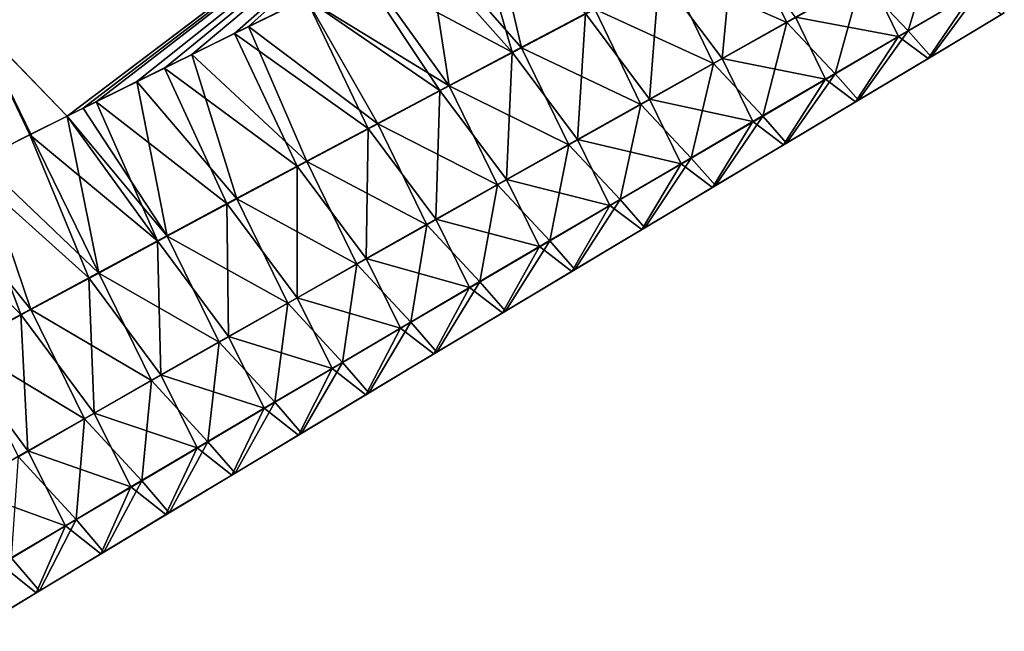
# Model space of a CAD drawing. Header units: metres. Extents: x -42 to 163, y -93 to 90.
# Tile 173 of 232: x 85.17 to 90.44, y 36.6 to 39.87. Entities that reach past the tile are written whole.
import ezdxf

# ---------------------------------------------------------------- set-up
doc = ezdxf.new("R2010")
doc.units = ezdxf.units.M
doc.layers.add('solid_500770_SW0001', color=7, linetype='CONTINUOUS')

msp = doc.modelspace()

# ---------------------------------------------------------------- linework, layer by layer
at = {"layer": 'solid_500770_SW0001'}
for points in [[(87.692001, 41.997646, 8.334515), (84.417236, 40.388554, 9.226226), (84.938614, 39.854843, 8.230723)], [(87.693886, 41.996284, -8.331139), (84.939461, 39.854454, -8.22918), (84.419579, 40.386608, -9.222458)], [(88.213547, 41.459923, 7.306158), (87.692001, 41.997646, 8.334515), (84.938614, 39.854843, 8.230723)], [(87.693886, 41.996284, -8.331139), (88.214233, 41.459827, -7.304493), (84.939461, 39.854454, -8.22918)], [(88.213547, 41.459923, 7.306158), (84.938614, 39.854843, 8.230723), (85.427071, 39.350788, 7.207872)], [(88.214233, 41.459827, -7.304493), (85.427322, 39.351494, -7.207747), (84.939461, 39.854454, -8.22918)], [(88.213547, 41.459923, 7.306158), (85.427071, 39.350788, 7.207872), (85.582718, 39.428181, 7.165465)], [(88.214233, 41.459827, -7.304493), (85.512932, 39.394131, -7.184511), (85.427322, 39.351494, -7.207747)], [(88.214233, 41.459827, -7.304493), (85.799889, 39.536572, -7.105785), (85.512932, 39.394131, -7.184511)], [(88.213547, 41.459923, 7.306158), (85.582718, 39.428181, 7.165465), (85.947937, 39.6091, 7.064669)], [(88.214233, 41.459827, -7.304493), (86.094566, 39.682102, -7.023593), (85.799889, 39.536572, -7.105785)], [(88.213547, 41.459923, 7.306158), (85.947937, 39.6091, 7.064669), (86.322556, 39.793758, 6.959453)], [(88.214233, 41.459827, -7.304493), (86.39653, 39.830635, -6.93818), (86.094566, 39.682102, -7.023593)], [(88.213547, 41.459923, 7.306158), (86.322556, 39.793758, 6.959453), (86.705704, 39.981716, 6.849976)], [(88.214233, 41.459827, -7.304493), (86.706009, 39.982315, -6.849472), (86.39653, 39.830635, -6.93818)], [(87.808838, 39.694229, 5.301979), (87.600243, 40.417038, 6.586912), (87.296288, 40.26965, 6.677464)], [(87.349518, 40.296074, -6.661322), (87.684555, 40.458633, -6.561456), (87.858833, 39.718006, -5.285271)], [(87.808838, 39.694229, 5.301979), (88.200241, 39.9006, 5.20639), (87.600243, 40.417038, 6.586912)], [(87.684555, 40.458633, -6.561456), (88.249718, 39.924107, -5.189727), (87.858833, 39.718006, -5.285271)], [(88.931526, 39.660683, 3.707653), (88.994514, 40.318417, 5.00847), (88.595482, 40.108631, 5.108518)], [(88.644409, 40.131866, -5.091924), (89.042862, 40.341381, -4.991969), (89.277298, 39.852722, -3.638721)], [(88.931526, 39.660683, 3.707653), (89.323532, 39.880455, 3.634789), (88.994514, 40.318417, 5.00847)], [(89.042862, 40.341381, -4.991969), (89.673477, 40.074871, -3.564447), (89.277298, 39.852722, -3.638721)], [(87.808838, 39.694229, 5.301979), (87.296288, 40.26965, 6.677464), (86.998154, 40.124588, 6.76515)], [(87.023499, 40.137379, -6.757258), (87.349518, 40.296074, -6.661322), (87.471802, 39.513477, -5.37845)], [(87.349518, 40.296074, -6.661322), (87.858833, 39.718006, -5.285271), (87.471802, 39.513477, -5.37845)], [(89.673477, 40.074871, -3.564447), (90.073273, 40.299122, -3.488742), (89.927704, 39.807404, -2.15563)], [(90.073273, 40.299122, -3.488742), (90.322075, 40.038353, -2.109676), (89.927704, 39.807404, -2.15563)], [(87.421295, 39.489418, 5.395176), (86.998154, 40.124588, 6.76515), (86.705704, 39.981716, 6.849976)], [(86.706009, 39.982315, -6.849472), (87.023499, 40.137379, -6.757258), (87.471802, 39.513477, -5.37845)], [(87.421295, 39.489418, 5.395176), (87.808838, 39.694229, 5.301979), (86.998154, 40.124588, 6.76515)], [(88.543159, 39.442856, 3.778942), (88.595482, 40.108631, 5.108518), (88.200241, 39.9006, 5.20639)], [(88.249718, 39.924107, -5.189727), (88.644409, 40.131866, -5.091924), (88.88475, 39.632599, -3.711483)], [(88.543159, 39.442856, 3.778942), (88.931526, 39.660683, 3.707653), (88.595482, 40.108631, 5.108518)], [(88.644409, 40.131866, -5.091924), (89.277298, 39.852722, -3.638721), (88.88475, 39.632599, -3.711483)], [(89.876007, 39.778229, 2.166496), (89.719147, 40.102253, 3.560431), (89.323532, 39.880455, 3.634789)], [(89.876007, 39.778229, 2.166496), (90.271049, 40.009525, 2.120415), (89.719147, 40.102253, 3.560431)], [(89.277298, 39.852722, -3.638721), (89.673477, 40.074871, -3.564447), (89.53685, 39.578663, -2.200727)], [(89.673477, 40.074871, -3.564447), (89.927704, 39.807404, -2.15563), (89.53685, 39.578663, -2.200727)], [(90.03434, 39.66095, 0.725661), (90.271049, 40.009525, 2.120415), (89.876007, 39.778229, 2.166496)], [(89.927704, 39.807404, -2.15563), (90.322075, 40.038353, -2.109676), (90.049706, 39.669769, -0.720066)], [(90.03434, 39.66095, 0.725661), (90.426277, 39.895432, 0.710176), (90.271049, 40.009525, 2.120415)], [(90.322075, 40.038353, -2.109676), (90.441437, 39.904148, -0.70469), (90.049706, 39.669769, -0.720066)], [(87.037666, 39.286098, 5.48589), (86.705704, 39.981716, 6.849976), (86.322556, 39.793758, 6.959453)], [(86.39653, 39.830635, -6.93818), (86.706009, 39.982315, -6.849472), (87.088646, 39.310436, -5.469168)], [(87.037666, 39.286098, 5.48589), (87.421295, 39.489418, 5.395176), (86.705704, 39.981716, 6.849976)], [(86.706009, 39.982315, -6.849472), (87.471802, 39.513477, -5.37845), (87.088646, 39.310436, -5.469168)], [(88.158463, 39.226894, 3.848576), (88.200241, 39.9006, 5.20639), (87.808838, 39.694229, 5.301979)], [(87.858833, 39.718006, -5.285271), (88.249718, 39.924107, -5.189727), (88.495865, 39.414425, -3.782654)], [(88.158463, 39.226894, 3.848576), (88.543159, 39.442856, 3.778942), (88.200241, 39.9006, 5.20639)], [(88.249718, 39.924107, -5.189727), (88.88475, 39.632599, -3.711483), (88.495865, 39.414425, -3.782654)], [(90.049706, 39.669769, -0.720066), (90.426277, 39.895432, 0.710176), (90.03434, 39.66095, 0.725661)], [(90.049706, 39.669769, -0.720066), (90.441437, 39.904148, -0.70469), (90.426277, 39.895432, 0.710176)], [(84.938614, 39.854843, 8.230723), (84.883591, 39.079018, 7.353165), (85.227753, 39.251415, 7.261684)], [(84.938614, 39.854843, 8.230723), (85.227753, 39.251415, 7.261684), (85.427071, 39.350788, 7.207872)], [(84.939461, 39.854454, -8.22918), (85.427322, 39.351494, -7.207747), (85.233345, 39.254646, -7.259976)], [(84.939461, 39.854454, -8.22918), (85.233345, 39.254646, -7.259976), (84.960701, 39.117981, -7.332422)], [(86.094566, 39.682102, -7.023593), (86.39653, 39.830635, -6.93818), (86.709435, 39.108845, -5.557374)], [(86.39653, 39.830635, -6.93818), (87.088646, 39.310436, -5.469168), (86.709435, 39.108845, -5.557374)], [(88.88475, 39.632599, -3.711483), (89.277298, 39.852722, -3.638721), (89.149513, 39.352066, -2.24492)], [(89.484489, 39.549145, 2.211708), (89.323532, 39.880455, 3.634789), (88.931526, 39.660683, 3.707653)], [(89.277298, 39.852722, -3.638721), (89.53685, 39.578663, -2.200727), (89.149513, 39.352066, -2.24492)], [(89.484489, 39.549145, 2.211708), (89.876007, 39.778229, 2.166496), (89.323532, 39.880455, 3.634789)], [(86.657997, 39.084229, 5.574076), (86.322556, 39.793758, 6.959453), (85.947937, 39.6091, 7.064669)], [(86.657997, 39.084229, 5.574076), (87.037666, 39.286098, 5.48589), (86.322556, 39.793758, 6.959453)], [(89.645866, 39.428722, 0.740858), (89.876007, 39.778229, 2.166496), (89.484489, 39.549145, 2.211708)], [(89.53685, 39.578663, -2.200727), (89.927704, 39.807404, -2.15563), (89.661423, 39.437649, -0.735157)], [(89.645866, 39.428722, 0.740858), (90.03434, 39.66095, 0.725661), (89.876007, 39.778229, 2.166496)], [(89.927704, 39.807404, -2.15563), (90.049706, 39.669769, -0.720066), (89.661423, 39.437649, -0.735157)], [(85.799889, 39.536572, -7.105785), (86.094566, 39.682102, -7.023593), (86.334198, 38.908684, -5.643029)], [(86.094566, 39.682102, -7.023593), (86.709435, 39.108845, -5.557374), (86.334198, 38.908684, -5.643029)], [(87.777458, 39.012726, 3.916477), (87.808838, 39.694229, 5.301979), (87.421295, 39.489418, 5.395176)], [(87.471802, 39.513477, -5.37845), (87.858833, 39.718006, -5.285271), (88.110672, 39.198116, -3.852153)], [(87.777458, 39.012726, 3.916477), (88.158463, 39.226894, 3.848576), (87.808838, 39.694229, 5.301979)], [(87.858833, 39.718006, -5.285271), (88.495865, 39.414425, -3.782654), (88.110672, 39.198116, -3.852153)], [(88.495865, 39.414425, -3.782654), (88.88475, 39.632599, -3.711483), (88.765724, 39.127541, -2.288158)], [(89.096527, 39.322205, 2.256003), (88.931526, 39.660683, 3.707653), (88.543159, 39.442856, 3.778942)], [(88.88475, 39.632599, -3.711483), (89.149513, 39.352066, -2.24492), (88.765724, 39.127541, -2.288158)], [(89.096527, 39.322205, 2.256003), (89.484489, 39.549145, 2.211708), (88.931526, 39.660683, 3.707653)], [(89.661423, 39.437649, -0.735157), (90.03434, 39.66095, 0.725661), (89.645866, 39.428722, 0.740858)], [(89.661423, 39.437649, -0.735157), (90.049706, 39.669769, -0.720066), (90.03434, 39.66095, 0.725661)], [(86.282341, 38.883801, 5.659693), (85.947937, 39.6091, 7.064669), (85.582718, 39.428181, 7.165465)], [(86.282341, 38.883801, 5.659693), (86.657997, 39.084229, 5.574076), (85.947937, 39.6091, 7.064669)], [(89.149513, 39.352066, -2.24492), (89.53685, 39.578663, -2.200727), (89.276619, 39.207726, -0.749946)], [(89.53685, 39.578663, -2.200727), (89.661423, 39.437649, -0.735157), (89.276619, 39.207726, -0.749946)], [(85.512932, 39.394131, -7.184511), (85.799889, 39.536572, -7.105785), (85.963005, 38.70993, -5.726096)], [(85.799889, 39.536572, -7.105785), (86.334198, 38.908684, -5.643029), (85.963005, 38.70993, -5.726096)], [(87.088646, 39.310436, -5.469168), (87.471802, 39.513477, -5.37845), (87.729202, 38.983597, -3.919899)], [(87.471802, 39.513477, -5.37845), (88.110672, 39.198116, -3.852153), (87.729202, 38.983597, -3.919899)], [(89.260872, 39.1987, 0.755753), (89.484489, 39.549145, 2.211708), (89.096527, 39.322205, 2.256003)], [(89.260872, 39.1987, 0.755753), (89.645866, 39.428722, 0.740858), (89.484489, 39.549145, 2.211708)], [(87.400192, 38.800282, 3.982575), (87.421295, 39.489418, 5.395176), (87.037666, 39.286098, 5.48589)], [(87.400192, 38.800282, 3.982575), (87.777458, 39.012726, 3.916477), (87.421295, 39.489418, 5.395176)], [(85.910751, 38.684784, 5.742703), (85.582718, 39.428181, 7.165465), (85.427071, 39.350788, 7.207872)], [(85.910751, 38.684784, 5.742703), (86.282341, 38.883801, 5.659693), (85.582718, 39.428181, 7.165465)], [(88.110672, 39.198116, -3.852153), (88.495865, 39.414425, -3.782654), (88.38549, 38.905022, -2.330393)], [(88.712128, 39.097343, 2.299331), (88.543159, 39.442856, 3.778942), (88.158463, 39.226894, 3.848576)], [(88.495865, 39.414425, -3.782654), (88.765724, 39.127541, -2.288158), (88.38549, 38.905022, -2.330393)], [(88.712128, 39.097343, 2.299331), (89.096527, 39.322205, 2.256003), (88.543159, 39.442856, 3.778942)], [(89.276619, 39.207726, -0.749946), (89.645866, 39.428722, 0.740858), (89.260872, 39.1987, 0.755753)], [(89.276619, 39.207726, -0.749946), (89.661423, 39.437649, -0.735157), (89.645866, 39.428722, 0.740858)], [(85.427322, 39.351494, -7.207747), (85.512932, 39.394131, -7.184511), (85.963005, 38.70993, -5.726096)], [(85.910751, 38.684784, 5.742703), (85.427071, 39.350788, 7.207872), (85.227753, 39.251415, 7.261684)], [(85.233345, 39.254646, -7.259976), (85.427322, 39.351494, -7.207747), (85.595894, 38.512569, -5.806536)], [(85.427322, 39.351494, -7.207747), (85.963005, 38.70993, -5.726096), (85.595894, 38.512569, -5.806536)], [(86.709435, 39.108845, -5.557374), (87.088646, 39.310436, -5.469168), (87.351479, 38.770809, -3.985827)], [(87.088646, 39.310436, -5.469168), (87.729202, 38.983597, -3.919899), (87.351479, 38.770809, -3.985827)], [(88.879372, 38.970814, 0.770327), (89.096527, 39.322205, 2.256003), (88.712128, 39.097343, 2.299331)], [(88.765724, 39.127541, -2.288158), (89.149513, 39.352066, -2.24492), (88.895309, 38.979939, -0.764416)], [(88.879372, 38.970814, 0.770327), (89.260872, 39.1987, 0.755753), (89.096527, 39.322205, 2.256003)], [(89.149513, 39.352066, -2.24492), (89.276619, 39.207726, -0.749946), (88.895309, 38.979939, -0.764416)], [(85.543274, 38.48716, 5.823068), (85.227753, 39.251415, 7.261684), (84.883591, 39.079018, 7.353165)], [(84.960701, 39.117981, -7.332422), (85.233345, 39.254646, -7.259976), (85.595894, 38.512569, -5.806536)], [(85.543274, 38.48716, 5.823068), (85.910751, 38.684784, 5.742703), (85.227753, 39.251415, 7.261684)], [(87.026688, 38.58955, 4.046834), (87.037666, 39.286098, 5.48589), (86.657997, 39.084229, 5.574076)], [(87.026688, 38.58955, 4.046834), (87.400192, 38.800282, 3.982575), (87.037666, 39.286098, 5.48589)], [(87.729202, 38.983597, -3.919899), (88.110672, 39.198116, -3.852153), (88.00885, 38.684448, -2.371574)], [(88.331314, 38.874489, 2.341643), (88.158463, 39.226894, 3.848576), (87.777458, 39.012726, 3.916477)], [(88.110672, 39.198116, -3.852153), (88.38549, 38.905022, -2.330393), (88.00885, 38.684448, -2.371574)], [(88.331314, 38.874489, 2.341643), (88.712128, 39.097343, 2.299331), (88.158463, 39.226894, 3.848576)], [(88.895309, 38.979939, -0.764416), (89.260872, 39.1987, 0.755753), (88.879372, 38.970814, 0.770327)], [(88.895309, 38.979939, -0.764416), (89.276619, 39.207726, -0.749946), (89.260872, 39.1987, 0.755753)], [(84.69458, 38.983994, -7.402086), (84.960701, 39.117981, -7.332422), (85.232918, 38.316578, -5.88431)], [(84.960701, 39.117981, -7.332422), (85.595894, 38.512569, -5.806536), (85.232918, 38.316578, -5.88431)], [(86.334198, 38.908684, -5.643029), (86.709435, 39.108845, -5.557374), (86.977547, 38.559734, -4.049902)], [(86.709435, 39.108845, -5.557374), (87.351479, 38.770809, -3.985827), (86.977547, 38.559734, -4.049902)], [(88.501389, 38.74501, 0.784564), (88.712128, 39.097343, 2.299331), (88.331314, 38.874489, 2.341643)], [(88.38549, 38.905022, -2.330393), (88.765724, 39.127541, -2.288158), (88.517494, 38.754234, -0.778552)], [(88.501389, 38.74501, 0.784564), (88.879372, 38.970814, 0.770327), (88.712128, 39.097343, 2.299331)], [(88.765724, 39.127541, -2.288158), (88.895309, 38.979939, -0.764416), (88.517494, 38.754234, -0.778552)], [(85.179955, 38.290913, 5.900749), (84.883591, 39.079018, 7.353165), (84.549545, 38.910477, 7.439957)], [(85.179955, 38.290913, 5.900749), (85.543274, 38.48716, 5.823068), (84.883591, 39.079018, 7.353165)], [(86.656998, 38.380512, 4.109223), (86.657997, 39.084229, 5.574076), (86.282341, 38.883801, 5.659693)], [(86.656998, 38.380512, 4.109223), (87.026688, 38.58955, 4.046834), (86.657997, 39.084229, 5.574076)], [(87.954109, 38.65358, 2.382889), (87.777458, 39.012726, 3.916477), (87.400192, 38.800282, 3.982575)], [(87.954109, 38.65358, 2.382889), (88.331314, 38.874489, 2.341643), (87.777458, 39.012726, 3.916477)], [(84.69458, 38.983994, -7.402086), (85.232918, 38.316578, -5.88431), (84.87413, 38.121937, -5.959381)], [(87.351479, 38.770809, -3.985827), (87.729202, 38.983597, -3.919899), (87.635811, 38.465759, -2.411661)], [(87.729202, 38.983597, -3.919899), (88.00885, 38.684448, -2.371574), (87.635811, 38.465759, -2.411661)], [(88.517494, 38.754234, -0.778552), (88.879372, 38.970814, 0.770327), (88.501389, 38.74501, 0.784564)], [(88.517494, 38.754234, -0.778552), (88.895309, 38.979939, -0.764416), (88.879372, 38.970814, 0.770327)], [(84.820862, 38.096016, 5.975707), (85.179955, 38.290913, 5.900749), (84.549545, 38.910477, 7.439957)], [(86.291161, 38.173164, 4.169713), (86.282341, 38.883801, 5.659693), (85.910751, 38.684784, 5.742703)], [(85.963005, 38.70993, -5.726096), (86.334198, 38.908684, -5.643029), (86.60746, 38.350368, -4.112094)], [(86.291161, 38.173164, 4.169713), (86.656998, 38.380512, 4.109223), (86.282341, 38.883801, 5.659693)], [(86.334198, 38.908684, -5.643029), (86.977547, 38.559734, -4.049902), (86.60746, 38.350368, -4.112094)], [(88.00885, 38.684448, -2.371574), (88.38549, 38.905022, -2.330393), (88.143204, 38.530544, -0.792337)], [(88.38549, 38.905022, -2.330393), (88.517494, 38.754234, -0.778552), (88.143204, 38.530544, -0.792337)], [(88.126923, 38.521221, 0.798449), (88.331314, 38.874489, 2.341643), (87.954109, 38.65358, 2.382889)], [(88.126923, 38.521221, 0.798449), (88.501389, 38.74501, 0.784564), (88.331314, 38.874489, 2.341643)], [(87.580536, 38.434566, 2.423029), (87.400192, 38.800282, 3.982575), (87.026688, 38.58955, 4.046834)], [(87.580536, 38.434566, 2.423029), (87.954109, 38.65358, 2.382889), (87.400192, 38.800282, 3.982575)], [(86.977547, 38.559734, -4.049902), (87.351479, 38.770809, -3.985827), (87.266418, 38.248955, -2.45063)], [(87.351479, 38.770809, -3.985827), (87.635811, 38.465759, -2.411661), (87.266418, 38.248955, -2.45063)], [(88.143204, 38.530544, -0.792337), (88.501389, 38.74501, 0.784564), (88.126923, 38.521221, 0.798449)], [(88.143204, 38.530544, -0.792337), (88.517494, 38.754234, -0.778552), (88.501389, 38.74501, 0.784564)], [(85.929222, 37.967495, 4.228274), (85.910751, 38.684784, 5.742703), (85.543274, 38.48716, 5.823068)], [(85.595894, 38.512569, -5.806536), (85.963005, 38.70993, -5.726096), (86.241249, 38.142696, -4.172374)], [(85.929222, 37.967495, 4.228274), (86.291161, 38.173164, 4.169713), (85.910751, 38.684784, 5.742703)], [(85.963005, 38.70993, -5.726096), (86.60746, 38.350368, -4.112094), (86.241249, 38.142696, -4.172374)], [(87.635811, 38.465759, -2.411661), (88.00885, 38.684448, -2.371574), (87.772453, 38.308823, -0.805755)], [(88.00885, 38.684448, -2.371574), (88.143204, 38.530544, -0.792337), (87.772453, 38.308823, -0.805755)], [(87.756012, 38.299404, 0.811966), (87.954109, 38.65358, 2.382889), (87.580536, 38.434566, 2.423029)], [(87.756012, 38.299404, 0.811966), (88.126923, 38.521221, 0.798449), (87.954109, 38.65358, 2.382889)], [(87.210632, 38.217445, 2.462041), (87.026688, 38.58955, 4.046834), (86.656998, 38.380512, 4.109223)], [(87.210632, 38.217445, 2.462041), (87.580536, 38.434566, 2.423029), (87.026688, 38.58955, 4.046834)], [(85.232918, 38.316578, -5.88431), (85.595894, 38.512569, -5.806536), (85.87896, 37.93671, -4.23071)], [(85.595894, 38.512569, -5.806536), (86.241249, 38.142696, -4.172374), (85.87896, 37.93671, -4.23071)], [(86.60746, 38.350368, -4.112094), (86.977547, 38.559734, -4.049902), (86.900711, 38.034023, -2.488461)], [(86.977547, 38.559734, -4.049902), (87.266418, 38.248955, -2.45063), (86.900711, 38.034023, -2.488461)], [(87.772453, 38.308823, -0.805755), (88.126923, 38.521221, 0.798449), (87.756012, 38.299404, 0.811966)], [(87.772453, 38.308823, -0.805755), (88.143204, 38.530544, -0.792337), (88.126923, 38.521221, 0.798449)], [(85.571236, 37.763496, 4.284876), (85.543274, 38.48716, 5.823068), (85.179955, 38.290913, 5.900749)], [(85.571236, 37.763496, 4.284876), (85.929222, 37.967495, 4.228274), (85.543274, 38.48716, 5.823068)], [(87.266418, 38.248955, -2.45063), (87.635811, 38.465759, -2.411661), (87.405273, 38.089066, -0.818799)], [(87.635811, 38.465759, -2.411661), (87.772453, 38.308823, -0.805755), (87.405273, 38.089066, -0.818799)], [(87.38868, 38.079556, 0.825108), (87.580536, 38.434566, 2.423029), (87.210632, 38.217445, 2.462041)], [(87.38868, 38.079556, 0.825108), (87.756012, 38.299404, 0.811966), (87.580536, 38.434566, 2.423029)], [(86.844437, 38.002209, 2.499908), (86.656998, 38.380512, 4.109223), (86.291161, 38.173164, 4.169713)], [(86.844437, 38.002209, 2.499908), (87.210632, 38.217445, 2.462041), (86.656998, 38.380512, 4.109223)], [(84.87413, 38.121937, -5.959381), (85.232918, 38.316578, -5.88431), (85.520645, 37.732399, -4.287073)], [(85.232918, 38.316578, -5.88431), (85.87896, 37.93671, -4.23071), (85.520645, 37.732399, -4.287073)], [(86.241249, 38.142696, -4.172374), (86.60746, 38.350368, -4.112094), (86.538719, 37.820969, -2.525137)], [(86.60746, 38.350368, -4.112094), (86.900711, 38.034023, -2.488461), (86.538719, 37.820969, -2.525137)], [(87.405273, 38.089066, -0.818799), (87.772453, 38.308823, -0.805755), (87.756012, 38.299404, 0.811966)], [(85.217232, 37.561157, 4.339489), (85.179955, 38.290913, 5.900749), (84.820862, 38.096016, 5.975707)], [(85.217232, 37.561157, 4.339489), (85.571236, 37.763496, 4.284876), (85.179955, 38.290913, 5.900749)], [(86.900711, 38.034023, -2.488461), (87.266418, 38.248955, -2.45063), (87.041702, 37.871273, -0.831463)], [(87.266418, 38.248955, -2.45063), (87.405273, 38.089066, -0.818799), (87.041702, 37.871273, -0.831463)], [(87.405273, 38.089066, -0.818799), (87.756012, 38.299404, 0.811966), (87.38868, 38.079556, 0.825108)], [(87.024956, 37.861671, 0.837869), (87.210632, 38.217445, 2.462041), (86.844437, 38.002209, 2.499908)], [(87.024956, 37.861671, 0.837869), (87.38868, 38.079556, 0.825108), (87.210632, 38.217445, 2.462041)], [(85.87896, 37.93671, -4.23071), (86.241249, 38.142696, -4.172374), (86.180496, 37.609787, -2.560638)], [(86.481995, 37.78886, 2.536608), (86.291161, 38.173164, 4.169713), (85.929222, 37.967495, 4.228274)], [(86.241249, 38.142696, -4.172374), (86.538719, 37.820969, -2.525137), (86.180496, 37.609787, -2.560638)], [(86.481995, 37.78886, 2.536608), (86.844437, 38.002209, 2.499908), (86.291161, 38.173164, 4.169713)], [(84.867256, 37.360466, 4.392083), (85.217232, 37.561157, 4.339489), (84.820862, 38.096016, 5.975707)], [(84.87413, 38.121937, -5.959381), (85.520645, 37.732399, -4.287073), (85.166344, 37.529758, -4.341432)], [(87.041702, 37.871273, -0.831463), (87.38868, 38.079556, 0.825108), (87.024956, 37.861671, 0.837869)], [(87.041702, 37.871273, -0.831463), (87.405273, 38.089066, -0.818799), (87.38868, 38.079556, 0.825108)], [(86.664894, 37.64576, 0.850241), (86.844437, 38.002209, 2.499908), (86.481995, 37.78886, 2.536608)], [(86.538719, 37.820969, -2.525137), (86.900711, 38.034023, -2.488461), (86.68177, 37.655445, -0.84374)], [(86.664894, 37.64576, 0.850241), (87.024956, 37.861671, 0.837869), (86.844437, 38.002209, 2.499908)], [(86.900711, 38.034023, -2.488461), (87.041702, 37.871273, -0.831463), (86.68177, 37.655445, -0.84374)], [(85.520645, 37.732399, -4.287073), (85.87896, 37.93671, -4.23071), (85.826065, 37.400478, -2.594945)], [(86.123329, 37.577393, 2.572125), (85.929222, 37.967495, 4.228274), (85.571236, 37.763496, 4.284876)], [(85.87896, 37.93671, -4.23071), (86.180496, 37.609787, -2.560638), (85.826065, 37.400478, -2.594945)], [(86.123329, 37.577393, 2.572125), (86.481995, 37.78886, 2.536608), (85.929222, 37.967495, 4.228274)], [(86.68177, 37.655445, -0.84374), (87.024956, 37.861671, 0.837869), (86.664894, 37.64576, 0.850241)], [(86.68177, 37.655445, -0.84374), (87.041702, 37.871273, -0.831463), (87.024956, 37.861671, 0.837869)], [(86.308517, 37.431816, 0.862219), (86.481995, 37.78886, 2.536608), (86.123329, 37.577393, 2.572125)], [(86.180496, 37.609787, -2.560638), (86.538719, 37.820969, -2.525137), (86.325523, 37.441582, -0.855623)], [(86.308517, 37.431816, 0.862219), (86.664894, 37.64576, 0.850241), (86.481995, 37.78886, 2.536608)], [(86.538719, 37.820969, -2.525137), (86.68177, 37.655445, -0.84374), (86.325523, 37.441582, -0.855623)], [(85.166344, 37.529758, -4.341432), (85.520645, 37.732399, -4.287073), (85.475464, 37.193035, -2.628039)], [(85.768501, 37.367805, 2.606437), (85.571236, 37.763496, 4.284876), (85.217232, 37.561157, 4.339489)], [(85.520645, 37.732399, -4.287073), (85.826065, 37.400478, -2.594945), (85.475464, 37.193035, -2.628039)], [(85.768501, 37.367805, 2.606437), (86.123329, 37.577393, 2.572125), (85.571236, 37.763496, 4.284876)], [(86.325523, 37.441582, -0.855623), (86.664894, 37.64576, 0.850241), (86.308517, 37.431816, 0.862219)], [(86.325523, 37.441582, -0.855623), (86.68177, 37.655445, -0.84374), (86.664894, 37.64576, 0.850241)], [(85.955864, 37.219845, 0.873796), (86.123329, 37.577393, 2.572125), (85.768501, 37.367805, 2.606437)], [(85.826065, 37.400478, -2.594945), (86.180496, 37.609787, -2.560638), (85.972992, 37.229691, -0.867107)], [(85.955864, 37.219845, 0.873796), (86.308517, 37.431816, 0.862219), (86.123329, 37.577393, 2.572125)], [(86.180496, 37.609787, -2.560638), (86.325523, 37.441582, -0.855623), (85.972992, 37.229691, -0.867107)], [(85.417534, 37.160099, 2.639527), (85.217232, 37.561157, 4.339489), (84.867256, 37.360466, 4.392083)], [(85.166344, 37.529758, -4.341432), (85.475464, 37.193035, -2.628039), (85.128746, 36.987457, -2.659902)], [(85.417534, 37.160099, 2.639527), (85.768501, 37.367805, 2.606437), (85.217232, 37.561157, 4.339489)], [(85.972992, 37.229691, -0.867107), (86.308517, 37.431816, 0.862219), (85.955864, 37.219845, 0.873796)], [(85.972992, 37.229691, -0.867107), (86.325523, 37.441582, -0.855623), (86.308517, 37.431816, 0.862219)], [(85.070473, 36.954266, 2.671375), (85.417534, 37.160099, 2.639527), (84.867256, 37.360466, 4.392083)], [(85.606972, 37.009846, 0.884966), (85.768501, 37.367805, 2.606437), (85.417534, 37.160099, 2.639527)], [(85.475464, 37.193035, -2.628039), (85.826065, 37.400478, -2.594945), (85.624214, 37.019772, -0.878183)], [(85.606972, 37.009846, 0.884966), (85.955864, 37.219845, 0.873796), (85.768501, 37.367805, 2.606437)], [(85.826065, 37.400478, -2.594945), (85.972992, 37.229691, -0.867107), (85.624214, 37.019772, -0.878183)], [(85.624214, 37.019772, -0.878183), (85.955864, 37.219845, 0.873796), (85.606972, 37.009846, 0.884966)], [(85.624214, 37.019772, -0.878183), (85.972992, 37.229691, -0.867107), (85.955864, 37.219845, 0.873796)], [(85.261871, 36.801826, 0.895721), (85.417534, 37.160099, 2.639527), (85.070473, 36.954266, 2.671375)], [(85.128746, 36.987457, -2.659902), (85.475464, 37.193035, -2.628039), (85.279228, 36.811821, -0.888847)], [(85.261871, 36.801826, 0.895721), (85.606972, 37.009846, 0.884966), (85.417534, 37.160099, 2.639527)], [(85.475464, 37.193035, -2.628039), (85.624214, 37.019772, -0.878183), (85.279228, 36.811821, -0.888847)], [(85.128746, 36.987457, -2.659902), (85.279228, 36.811821, -0.888847), (84.938065, 36.605846, -0.899092)], [(85.279228, 36.811821, -0.888847), (85.606972, 37.009846, 0.884966), (85.261871, 36.801826, 0.895721)], [(85.279228, 36.811821, -0.888847), (85.624214, 37.019772, -0.878183), (85.606972, 37.009846, 0.884966)], [(84.920609, 36.595783, 0.906057), (85.261871, 36.801826, 0.895721), (85.070473, 36.954266, 2.671375)], [(84.938065, 36.605846, -0.899092), (85.261871, 36.801826, 0.895721), (84.920609, 36.595783, 0.906057)], [(84.938065, 36.605846, -0.899092), (85.279228, 36.811821, -0.888847), (85.261871, 36.801826, 0.895721)]]:
    msp.add_3dface(points, dxfattribs=at)

doc.saveas('drawing.dxf')
